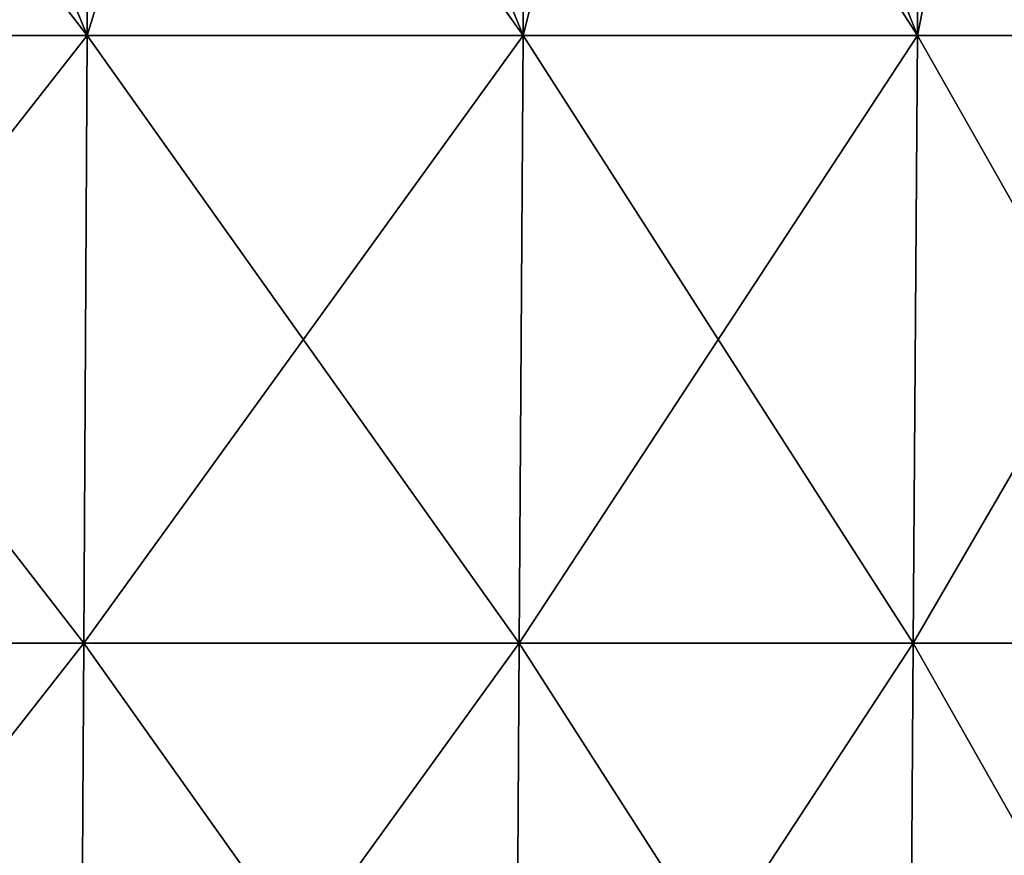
# Model space of a CAD drawing. Header units: millimetres. Extents: x -125 to 125, y -51 to 12.
# Tile 73 of 79: x 80 to 100, y -19 to -3. Entities that reach past the tile are written whole.
import ezdxf

# ---------------------------------------------------------------- set-up
doc = ezdxf.new("R2010")
doc.units = ezdxf.units.MM
doc.header["$LTSCALE"] = 65.185185
doc.layers.add('117', color=7, linetype='CONTINUOUS')
doc.layers.add('118', color=7, linetype='CONTINUOUS')

msp = doc.modelspace()

# ---------------------------------------------------------------- linework, layer by layer
at = {"layer": '117', "color": 1, "linetype": 'CONTINUOUS'}
for points in [[(81.788, -3.091, 94.389), (72.507, 8.895, 101.821), (72.446, -3.091, 101.736), (81.788, -3.091, 94.389)], [(81.857, 8.895, 94.468), (72.507, 8.895, 101.821), (81.788, -3.091, 94.389), (81.857, 8.895, 94.468)], [(90.39, -3.091, 86.187), (81.857, 8.895, 94.468), (81.788, -3.091, 94.389), (90.39, -3.091, 86.187)], [(90.466, 8.895, 86.259), (81.857, 8.895, 94.468), (90.39, -3.091, 86.187), (90.466, 8.895, 86.259)], [(98.174, -3.091, 77.205), (90.466, 8.895, 86.259), (90.39, -3.091, 86.187), (98.174, -3.091, 77.205)], [(98.256, 8.895, 77.269), (90.466, 8.895, 86.259), (98.174, -3.091, 77.205), (98.256, 8.895, 77.269)], [(105.068, -3.091, 67.523), (98.256, 8.895, 77.269), (98.174, -3.091, 77.205), (105.068, -3.091, 67.523)], [(105.156, 8.895, 67.58), (98.256, 8.895, 77.269), (105.068, -3.091, 67.523), (105.156, 8.895, 67.58)], [(81.72, -15.076, 94.31), (72.446, -3.091, 101.736), (72.385, -15.076, 101.651), (81.72, -15.076, 94.31)], [(81.788, -3.091, 94.389), (72.446, -3.091, 101.736), (81.72, -15.076, 94.31), (81.788, -3.091, 94.389)], [(90.315, -15.076, 86.115), (81.788, -3.091, 94.389), (81.72, -15.076, 94.31), (90.315, -15.076, 86.115)], [(90.39, -3.091, 86.187), (81.788, -3.091, 94.389), (90.315, -15.076, 86.115), (90.39, -3.091, 86.187)], [(98.091, -15.076, 77.14), (90.39, -3.091, 86.187), (90.315, -15.076, 86.115), (98.091, -15.076, 77.14)], [(98.174, -3.091, 77.205), (90.39, -3.091, 86.187), (98.091, -15.076, 77.14), (98.174, -3.091, 77.205)], [(104.98, -15.076, 67.467), (98.174, -3.091, 77.205), (98.091, -15.076, 77.14), (104.98, -15.076, 67.467)], [(105.068, -3.091, 67.523), (98.174, -3.091, 77.205), (104.98, -15.076, 67.467), (105.068, -3.091, 67.523)], [(81.652, -27.061, 94.231), (72.385, -15.076, 101.651), (72.325, -27.061, 101.566), (81.652, -27.061, 94.231)], [(81.72, -15.076, 94.31), (72.385, -15.076, 101.651), (81.652, -27.061, 94.231), (81.72, -15.076, 94.31)], [(90.239, -27.061, 86.043), (81.72, -15.076, 94.31), (81.652, -27.061, 94.231), (90.239, -27.061, 86.043)], [(90.315, -15.076, 86.115), (81.72, -15.076, 94.31), (90.239, -27.061, 86.043), (90.315, -15.076, 86.115)], [(98.009, -27.061, 77.075), (90.315, -15.076, 86.115), (90.239, -27.061, 86.043), (98.009, -27.061, 77.075)], [(98.091, -15.076, 77.14), (90.315, -15.076, 86.115), (98.009, -27.061, 77.075), (98.091, -15.076, 77.14)], [(104.892, -27.061, 67.41), (98.091, -15.076, 77.14), (98.009, -27.061, 77.075), (104.892, -27.061, 67.41)], [(104.98, -15.076, 67.467), (98.091, -15.076, 77.14), (104.892, -27.061, 67.41), (104.98, -15.076, 67.467)]]:
    msp.add_3dface(points, dxfattribs=at)
at = {"layer": '118', "color": 1, "linetype": 'CONTINUOUS'}
for points in [[(81.788, -3.091, -94.389), (72.446, -3.091, -101.736), (76.844, 8.895, -98.589), (81.788, -3.091, -94.389)], [(85.474, 8.895, -91.209), (81.788, -3.091, -94.389), (76.844, 8.895, -98.589), (85.474, 8.895, -91.209)], [(90.39, -3.091, -86.187), (81.788, -3.091, -94.389), (85.474, 8.895, -91.209), (90.39, -3.091, -86.187)], [(93.398, 8.895, -83.076), (90.39, -3.091, -86.187), (85.474, 8.895, -91.209), (93.398, 8.895, -83.076)], [(98.174, -3.091, -77.205), (90.39, -3.091, -86.187), (93.398, 8.895, -83.076), (98.174, -3.091, -77.205)], [(100.551, 8.895, -74.258), (98.174, -3.091, -77.205), (93.398, 8.895, -83.076), (100.551, 8.895, -74.258)], [(105.068, -3.091, -67.523), (98.174, -3.091, -77.205), (100.551, 8.895, -74.258), (105.068, -3.091, -67.523)], [(81.788, -3.091, -94.389), (72.385, -15.076, -101.651), (72.446, -3.091, -101.736), (81.788, -3.091, -94.389)], [(81.72, -15.076, -94.31), (72.385, -15.076, -101.651), (81.788, -3.091, -94.389), (81.72, -15.076, -94.31)], [(90.39, -3.091, -86.187), (81.72, -15.076, -94.31), (81.788, -3.091, -94.389), (90.39, -3.091, -86.187)], [(90.315, -15.076, -86.115), (81.72, -15.076, -94.31), (90.39, -3.091, -86.187), (90.315, -15.076, -86.115)], [(98.091, -15.076, -77.14), (90.315, -15.076, -86.115), (98.174, -3.091, -77.205), (98.091, -15.076, -77.14)], [(98.174, -3.091, -77.205), (90.315, -15.076, -86.115), (90.39, -3.091, -86.187), (98.174, -3.091, -77.205)], [(104.98, -15.076, -67.467), (98.091, -15.076, -77.14), (105.068, -3.091, -67.523), (104.98, -15.076, -67.467)], [(105.068, -3.091, -67.523), (98.091, -15.076, -77.14), (98.174, -3.091, -77.205), (105.068, -3.091, -67.523)], [(81.72, -15.076, -94.31), (72.325, -27.061, -101.566), (72.385, -15.076, -101.651), (81.72, -15.076, -94.31)], [(81.652, -27.061, -94.231), (72.325, -27.061, -101.566), (81.72, -15.076, -94.31), (81.652, -27.061, -94.231)], [(90.315, -15.076, -86.115), (81.652, -27.061, -94.231), (81.72, -15.076, -94.31), (90.315, -15.076, -86.115)], [(90.239, -27.061, -86.043), (81.652, -27.061, -94.231), (90.315, -15.076, -86.115), (90.239, -27.061, -86.043)], [(98.009, -27.061, -77.075), (90.239, -27.061, -86.043), (98.091, -15.076, -77.14), (98.009, -27.061, -77.075)], [(98.091, -15.076, -77.14), (90.239, -27.061, -86.043), (90.315, -15.076, -86.115), (98.091, -15.076, -77.14)], [(104.98, -15.076, -67.467), (98.009, -27.061, -77.075), (98.091, -15.076, -77.14), (104.98, -15.076, -67.467)], [(104.892, -27.061, -67.41), (98.009, -27.061, -77.075), (104.98, -15.076, -67.467), (104.892, -27.061, -67.41)]]:
    msp.add_3dface(points, dxfattribs=at)

doc.saveas('drawing.dxf')
